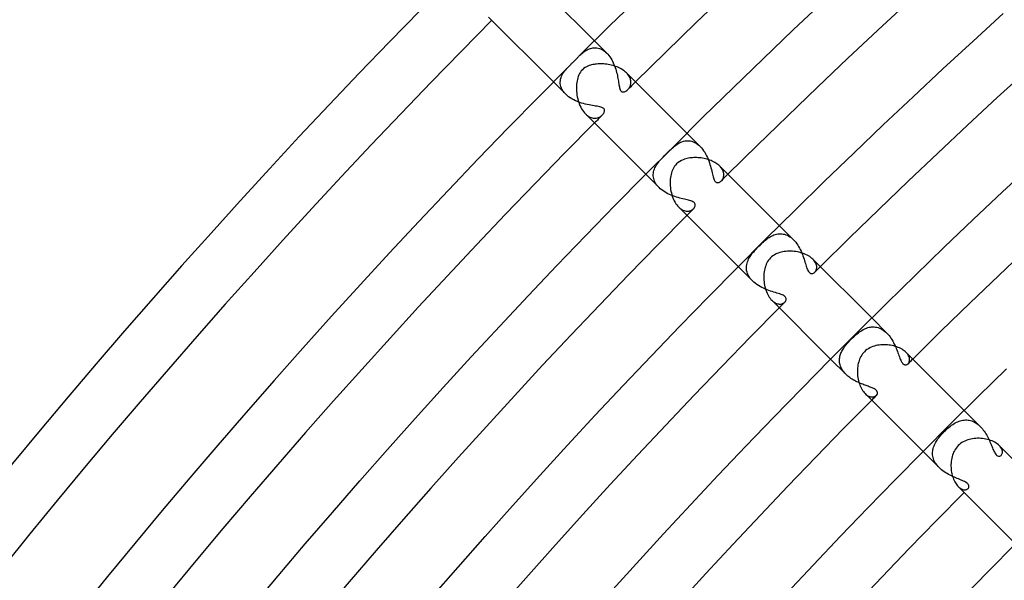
# Model space of a CAD drawing. Header units: millimetres. Extents: x -535 to 535, y -535 to 535.
# Tile 33 of 106: x -378 to -310, y 304 to 342. Entities that reach past the tile are written whole.
import ezdxf

# ---------------------------------------------------------------- set-up
doc = ezdxf.new("R2010")
doc.units = ezdxf.units.MM
doc.layers.add('HIDDEN', color=7, linetype='Continuous')
doc.layers.add('THICK', color=7, linetype='Continuous')

msp = doc.modelspace()

# ---------------------------------------------------------------- linework, layer by layer
at = {"layer": 'HIDDEN'}
for p, q in [((-337.146, 339.975), (-337.994, 340.823)), ((-339.063, 339.759), (-338.996, 339.825)), ((-338.996, 339.825), (-338.931, 339.887)), ((-338.931, 339.887), (-338.866, 339.945)), ((-338.866, 339.945), (-338.799, 340.002)), ((-338.799, 340.002), (-338.73, 340.057)), ((-338.73, 340.057), (-338.658, 340.109)), ((-338.658, 340.109), (-338.584, 340.157)), ((-338.584, 340.157), (-338.508, 340.202)), ((-338.508, 340.202), (-338.429, 340.242)), ((-338.429, 340.242), (-338.348, 340.276)), ((-338.348, 340.276), (-338.266, 340.305)), ((-338.266, 340.305), (-338.182, 340.326)), ((-338.182, 340.326), (-338.097, 340.341)), ((-338.097, 340.341), (-338.011, 340.349)), ((-338.011, 340.349), (-337.924, 340.35)), ((-337.924, 340.35), (-337.836, 340.342)), ((-337.836, 340.342), (-337.748, 340.326)), ((-337.748, 340.326), (-337.659, 340.302)), ((-337.659, 340.302), (-337.571, 340.269)), ((-337.571, 340.269), (-337.483, 340.227)), ((-337.483, 340.227), (-337.395, 340.177)), ((-337.395, 340.177), (-337.31, 340.117)), ((-337.31, 340.117), (-337.227, 340.05)), ((-337.227, 340.05), (-337.146, 339.975)), ((-337.146, 339.975), (-337.071, 339.895)), ((-337.071, 339.895), (-336.999, 339.808)), ((-336.999, 339.808), (-336.931, 339.716)), ((-339.832, 338.989), (-339.759, 339.063)), ((-336.931, 339.716), (-336.867, 339.62)), ((-336.867, 339.62), (-336.807, 339.52)), ((-336.807, 339.52), (-336.751, 339.416)), ((-336.751, 339.416), (-336.699, 339.31)), ((-336.699, 339.31), (-336.651, 339.201)), ((-336.651, 339.201), (-336.607, 339.092)), ((-336.607, 339.092), (-336.567, 338.981)), ((-340.297, 338.29), (-340.26, 338.387)), ((-340.26, 338.387), (-340.215, 338.483)), ((-340.215, 338.483), (-340.163, 338.575)), ((-340.163, 338.575), (-340.105, 338.664)), ((-340.105, 338.664), (-340.042, 338.749)), ((-340.042, 338.749), (-339.975, 338.832)), ((-339.975, 338.832), (-339.904, 338.912)), ((-339.904, 338.912), (-339.832, 338.989)), ((-336.567, 338.981), (-336.531, 338.87)), ((-336.531, 338.87), (-336.498, 338.759)), ((-336.498, 338.759), (-336.469, 338.648)), ((-336.469, 338.648), (-336.442, 338.54)), ((-336.442, 338.54), (-336.419, 338.434)), ((-336.419, 338.434), (-336.398, 338.33)), ((-335.723, 338.547), (-335.785, 338.614)), ((-335.669, 338.48), (-335.723, 338.547)), ((-335.621, 338.411), (-335.669, 338.48)), ((-335.581, 338.342), (-335.621, 338.411)), ((-339.975, 337.146), (-340.823, 337.994)), ((-340.35, 337.986), (-340.343, 338.089)), ((-340.347, 337.881), (-340.35, 337.986)), ((-340.332, 337.774), (-340.347, 337.881)), ((-340.343, 338.089), (-340.325, 338.191)), ((-340.305, 337.667), (-340.332, 337.774)), ((-340.325, 338.191), (-340.297, 338.29)), ((-336.398, 338.33), (-336.38, 338.23)), ((-336.38, 338.23), (-336.363, 338.134)), ((-336.363, 338.134), (-336.348, 338.042)), ((-336.348, 338.042), (-336.334, 337.954)), ((-336.334, 337.954), (-336.321, 337.871)), ((-336.321, 337.871), (-336.309, 337.792)), ((-336.309, 337.792), (-336.295, 337.716)), ((-336.295, 337.716), (-336.281, 337.643)), ((-335.547, 338.272), (-335.581, 338.342)), ((-335.522, 338.202), (-335.547, 338.272)), ((-335.542, 337.695), (-335.521, 337.751)), ((-335.503, 338.133), (-335.522, 338.202)), ((-335.521, 337.751), (-335.504, 337.809)), ((-335.504, 337.809), (-335.492, 337.87)), ((-335.491, 338.066), (-335.503, 338.133)), ((-335.492, 337.87), (-335.486, 337.934)), ((-335.485, 337.999), (-335.491, 338.066)), ((-335.486, 337.934), (-335.485, 337.999)), ((-340.264, 337.56), (-340.305, 337.667)), ((-340.211, 337.453), (-340.264, 337.56)), ((-340.145, 337.348), (-340.211, 337.453)), ((-340.066, 337.246), (-340.145, 337.348)), ((-339.975, 337.147), (-340.066, 337.246)), ((-339.879, 337.057), (-339.975, 337.147)), ((-339.774, 336.973), (-339.879, 337.057)), ((-336.281, 337.643), (-336.265, 337.574)), ((-336.265, 337.574), (-336.246, 337.511)), ((-336.246, 337.511), (-336.224, 337.454)), ((-336.224, 337.454), (-336.2, 337.406)), ((-336.2, 337.406), (-336.171, 337.367)), ((-336.171, 337.367), (-336.138, 337.336)), ((-336.138, 337.336), (-336.099, 337.314)), ((-336.099, 337.314), (-336.049, 337.301)), ((-336.049, 337.301), (-335.987, 337.302)), ((-335.987, 337.302), (-335.916, 337.32)), ((-335.916, 337.32), (-335.842, 337.354)), ((-335.842, 337.354), (-335.77, 337.402)), ((-335.77, 337.402), (-335.701, 337.463)), ((-335.701, 337.463), (-335.664, 337.502)), ((-335.664, 337.502), (-335.629, 337.545)), ((-335.629, 337.545), (-335.597, 337.592)), ((-335.597, 337.592), (-335.568, 337.642)), ((-335.568, 337.642), (-335.542, 337.695)), ((-339.662, 336.894), (-339.774, 336.973)), ((-339.543, 336.82), (-339.662, 336.894)), ((-339.418, 336.752), (-339.543, 336.82)), ((-339.29, 336.69), (-339.418, 336.752)), ((-339.159, 336.634), (-339.29, 336.69)), ((-339.026, 336.583), (-339.159, 336.634)), ((-338.891, 336.538), (-339.026, 336.583)), ((-338.756, 336.497), (-338.891, 336.538)), ((-338.624, 336.462), (-338.756, 336.497)), ((-338.494, 336.432), (-338.624, 336.462)), ((-338.368, 336.406), (-338.494, 336.432)), ((-338.246, 336.382), (-338.368, 336.406)), ((-338.129, 336.362), (-338.246, 336.382)), ((-338.018, 336.344), (-338.129, 336.362)), ((-337.913, 336.328), (-338.018, 336.344)), ((-338.614, 335.785), (-338.538, 335.716)), ((-338.538, 335.716), (-338.461, 335.655)), ((-337.814, 336.312), (-337.913, 336.328)), ((-337.72, 336.296), (-337.814, 336.312)), ((-337.634, 336.279), (-337.72, 336.296)), ((-337.556, 336.26), (-337.634, 336.279)), ((-337.489, 336.239), (-337.556, 336.26)), ((-337.507, 335.66), (-337.463, 335.701)), ((-337.435, 336.216), (-337.489, 336.239)), ((-337.463, 335.701), (-337.423, 335.744)), ((-337.393, 336.191), (-337.435, 336.216)), ((-337.423, 335.744), (-337.388, 335.789)), ((-337.36, 336.165), (-337.393, 336.191)), ((-337.388, 335.789), (-337.359, 335.835)), ((-337.334, 336.135), (-337.36, 336.165)), ((-337.359, 335.835), (-337.334, 335.881)), ((-337.315, 336.101), (-337.334, 336.135)), ((-337.334, 335.881), (-337.316, 335.929)), ((-337.316, 335.929), (-337.304, 335.975)), ((-337.304, 336.063), (-337.315, 336.101)), ((-337.3, 336.021), (-337.304, 336.063)), ((-337.304, 335.975), (-337.3, 336.021)), ((-338.461, 335.655), (-338.384, 335.604)), ((-338.384, 335.604), (-338.306, 335.563)), ((-338.306, 335.563), (-338.228, 335.53)), ((-338.228, 335.53), (-338.151, 335.507)), ((-338.151, 335.507), (-338.075, 335.492)), ((-338.075, 335.492), (-338, 335.485)), ((-338, 335.485), (-337.928, 335.486)), ((-337.928, 335.486), (-337.858, 335.494)), ((-337.858, 335.494), (-337.79, 335.509)), ((-337.79, 335.509), (-337.726, 335.53)), ((-337.726, 335.53), (-337.665, 335.556)), ((-337.665, 335.556), (-337.608, 335.587)), ((-337.608, 335.587), (-337.555, 335.622)), ((-337.555, 335.622), (-337.507, 335.66)), ((-330.719, 333.547), (-331.63, 334.459)), ((-332.479, 333.573), (-332.4, 333.634)), ((-332.4, 333.634), (-332.318, 333.691)), ((-332.318, 333.691), (-332.234, 333.744)), ((-332.234, 333.744), (-332.148, 333.792)), ((-332.148, 333.792), (-332.059, 333.835)), ((-332.059, 333.835), (-331.967, 333.872)), ((-331.967, 333.872), (-331.874, 333.902)), ((-331.874, 333.902), (-331.78, 333.924)), ((-331.78, 333.924), (-331.684, 333.937)), ((-331.684, 333.937), (-331.587, 333.942)), ((-331.587, 333.942), (-331.489, 333.938)), ((-331.489, 333.938), (-331.39, 333.925)), ((-331.39, 333.925), (-331.291, 333.901)), ((-331.291, 333.901), (-331.192, 333.868)), ((-331.192, 333.868), (-331.094, 333.824)), ((-331.094, 333.824), (-330.996, 333.769)), ((-330.996, 333.769), (-330.901, 333.704)), ((-330.901, 333.704), (-330.808, 333.63)), ((-330.808, 333.63), (-330.719, 333.547)), ((-333.199, 332.893), (-333.123, 332.969)), ((-333.123, 332.969), (-333.046, 333.046)), ((-333.046, 333.046), (-332.962, 333.13)), ((-332.962, 333.13), (-332.879, 333.212)), ((-332.879, 333.212), (-332.798, 333.291)), ((-332.798, 333.291), (-332.717, 333.367)), ((-332.717, 333.367), (-332.637, 333.44)), ((-332.637, 333.44), (-332.558, 333.509)), ((-332.558, 333.509), (-332.479, 333.573)), ((-330.719, 333.547), (-330.634, 333.456)), ((-330.634, 333.456), (-330.553, 333.357)), ((-330.553, 333.357), (-330.476, 333.253)), ((-330.476, 333.253), (-330.405, 333.143)), ((-330.405, 333.143), (-330.339, 333.029)), ((-330.339, 333.029), (-330.278, 332.911)), ((-333.75, 332.224), (-333.702, 332.302)), ((-333.702, 332.302), (-333.65, 332.378)), ((-333.65, 332.378), (-333.595, 332.451)), ((-333.595, 332.451), (-333.537, 332.523)), ((-333.537, 332.523), (-333.476, 332.595)), ((-333.476, 332.595), (-333.411, 332.668)), ((-333.411, 332.668), (-333.343, 332.742)), ((-333.343, 332.742), (-333.272, 332.817)), ((-333.272, 332.817), (-333.199, 332.893)), ((-330.278, 332.911), (-330.221, 332.791)), ((-330.221, 332.791), (-330.17, 332.669)), ((-330.17, 332.669), (-330.123, 332.547)), ((-330.123, 332.547), (-330.08, 332.424)), ((-330.08, 332.424), (-330.041, 332.302)), ((-330.041, 332.302), (-330.005, 332.181)), ((-333.547, 330.719), (-334.458, 331.63)), ((-333.941, 331.624), (-333.934, 331.715)), ((-333.941, 331.533), (-333.941, 331.624)), ((-333.934, 331.715), (-333.919, 331.804)), ((-333.919, 331.804), (-333.896, 331.893)), ((-333.896, 331.893), (-333.868, 331.979)), ((-333.868, 331.979), (-333.834, 332.063)), ((-333.834, 332.063), (-333.794, 332.145)), ((-333.794, 332.145), (-333.75, 332.224)), ((-330.005, 332.181), (-329.973, 332.063)), ((-329.973, 332.063), (-329.944, 331.948)), ((-329.944, 331.948), (-329.918, 331.838)), ((-329.918, 331.838), (-329.893, 331.733)), ((-329.893, 331.733), (-329.87, 331.634)), ((-329.87, 331.634), (-329.847, 331.541)), ((-329.312, 332.137), (-329.365, 332.194)), ((-329.264, 332.079), (-329.312, 332.137)), ((-329.222, 332.021), (-329.264, 332.079)), ((-329.186, 331.962), (-329.222, 332.021)), ((-329.156, 331.904), (-329.186, 331.962)), ((-329.131, 331.845), (-329.156, 331.904)), ((-329.112, 331.787), (-329.131, 331.845)), ((-329.098, 331.729), (-329.112, 331.787)), ((-329.089, 331.673), (-329.098, 331.729)), ((-329.085, 331.618), (-329.089, 331.673)), ((-329.086, 331.564), (-329.085, 331.618)), ((-333.933, 331.441), (-333.941, 331.533)), ((-333.916, 331.347), (-333.933, 331.441)), ((-333.89, 331.254), (-333.916, 331.347)), ((-333.855, 331.161), (-333.89, 331.254)), ((-333.811, 331.07), (-333.855, 331.161)), ((-333.758, 330.979), (-333.811, 331.07)), ((-333.696, 330.889), (-333.758, 330.979)), ((-329.847, 331.541), (-329.824, 331.454)), ((-329.824, 331.454), (-329.801, 331.377)), ((-329.801, 331.377), (-329.778, 331.31)), ((-329.778, 331.31), (-329.754, 331.253)), ((-329.754, 331.253), (-329.729, 331.204)), ((-329.729, 331.204), (-329.704, 331.163)), ((-329.704, 331.163), (-329.677, 331.129)), ((-329.677, 331.129), (-329.648, 331.102)), ((-329.648, 331.102), (-329.618, 331.081)), ((-329.618, 331.081), (-329.586, 331.066)), ((-329.586, 331.066), (-329.553, 331.058)), ((-329.553, 331.058), (-329.519, 331.054)), ((-329.519, 331.054), (-329.484, 331.056)), ((-329.484, 331.056), (-329.449, 331.062)), ((-329.449, 331.062), (-329.415, 331.073)), ((-329.415, 331.073), (-329.382, 331.088)), ((-329.382, 331.088), (-329.349, 331.105)), ((-329.349, 331.105), (-329.317, 331.126)), ((-329.317, 331.126), (-329.287, 331.151)), ((-329.287, 331.151), (-329.257, 331.178)), ((-329.257, 331.178), (-329.227, 331.21)), ((-329.227, 331.21), (-329.2, 331.245)), ((-329.2, 331.245), (-329.174, 331.283)), ((-329.174, 331.283), (-329.151, 331.324)), ((-329.151, 331.324), (-329.131, 331.367)), ((-329.131, 331.367), (-329.114, 331.413)), ((-329.114, 331.413), (-329.1, 331.462)), ((-329.1, 331.462), (-329.091, 331.512)), ((-329.091, 331.512), (-329.086, 331.564)), ((-333.625, 330.802), (-333.696, 330.889)), ((-333.547, 330.718), (-333.625, 330.802)), ((-333.459, 330.636), (-333.547, 330.718)), ((-333.365, 330.558), (-333.459, 330.636)), ((-333.264, 330.484), (-333.365, 330.558)), ((-333.158, 330.415), (-333.264, 330.484)), ((-333.048, 330.35), (-333.158, 330.415)), ((-332.936, 330.29), (-333.048, 330.35)), ((-332.82, 330.234), (-332.936, 330.29)), ((-332.703, 330.183), (-332.82, 330.234)), ((-332.586, 330.137), (-332.703, 330.183)), ((-332.468, 330.095), (-332.586, 330.137)), ((-332.352, 330.056), (-332.468, 330.095)), ((-332.237, 330.021), (-332.352, 330.056)), ((-332.124, 329.99), (-332.237, 330.021)), ((-332.014, 329.961), (-332.124, 329.99)), ((-331.907, 329.934), (-332.014, 329.961)), ((-331.804, 329.91), (-331.907, 329.934)), ((-331.705, 329.886), (-331.804, 329.91)), ((-331.611, 329.864), (-331.705, 329.886)), ((-331.523, 329.842), (-331.611, 329.864)), ((-331.441, 329.82), (-331.523, 329.842)), ((-331.364, 329.797), (-331.441, 329.82)), ((-331.29, 329.77), (-331.364, 329.797)), ((-331.221, 329.739), (-331.29, 329.77)), ((-331.16, 329.702), (-331.221, 329.739)), ((-331.112, 329.66), (-331.16, 329.702)), ((-331.079, 329.614), (-331.112, 329.66)), ((-331.06, 329.565), (-331.079, 329.614)), ((-331.054, 329.513), (-331.06, 329.565)), ((-332.193, 329.365), (-332.122, 329.299)), ((-332.122, 329.299), (-332.049, 329.242)), ((-332.049, 329.242), (-331.976, 329.194)), ((-331.976, 329.194), (-331.902, 329.155)), ((-331.902, 329.155), (-331.828, 329.125)), ((-331.828, 329.125), (-331.756, 329.103)), ((-331.756, 329.103), (-331.685, 329.09)), ((-331.685, 329.09), (-331.616, 329.085)), ((-331.616, 329.085), (-331.549, 329.087)), ((-331.549, 329.087), (-331.484, 329.096)), ((-331.484, 329.096), (-331.423, 329.111)), ((-331.423, 329.111), (-331.365, 329.132)), ((-331.365, 329.132), (-331.312, 329.157)), ((-331.312, 329.157), (-331.263, 329.187)), ((-331.263, 329.187), (-331.218, 329.221)), ((-331.218, 329.221), (-331.178, 329.257)), ((-331.178, 329.257), (-331.137, 329.304)), ((-331.137, 329.304), (-331.103, 329.353)), ((-331.103, 329.353), (-331.077, 329.406)), ((-331.077, 329.406), (-331.06, 329.459)), ((-331.06, 329.459), (-331.054, 329.513)), ((-325.368, 327.519), (-325.277, 327.529)), ((-325.277, 327.529), (-325.186, 327.532)), ((-324.289, 327.118), (-325.266, 328.095)), ((-325.186, 327.532), (-325.094, 327.528)), ((-325.094, 327.528), (-325.002, 327.515)), ((-326.515, 326.827), (-326.436, 326.9)), ((-326.436, 326.9), (-326.358, 326.971)), ((-326.358, 326.971), (-326.28, 327.039)), ((-326.28, 327.039), (-326.202, 327.103)), ((-326.202, 327.103), (-326.125, 327.164)), ((-326.125, 327.164), (-326.047, 327.221)), ((-326.047, 327.221), (-325.968, 327.275)), ((-325.968, 327.275), (-325.887, 327.325)), ((-325.887, 327.325), (-325.804, 327.371)), ((-325.804, 327.371), (-325.72, 327.412)), ((-325.72, 327.412), (-325.633, 327.448)), ((-325.633, 327.448), (-325.546, 327.478)), ((-325.546, 327.478), (-325.457, 327.502)), ((-325.457, 327.502), (-325.368, 327.519)), ((-325.002, 327.515), (-324.909, 327.495)), ((-324.909, 327.495), (-324.817, 327.466)), ((-324.817, 327.466), (-324.725, 327.428)), ((-324.725, 327.428), (-324.634, 327.382)), ((-324.634, 327.382), (-324.544, 327.328)), ((-324.544, 327.328), (-324.456, 327.265)), ((-324.456, 327.265), (-324.371, 327.195)), ((-324.371, 327.195), (-324.289, 327.118)), ((-324.289, 327.118), (-324.211, 327.034)), ((-324.211, 327.034), (-324.135, 326.945)), ((-324.135, 326.945), (-324.064, 326.85)), ((-324.064, 326.85), (-323.997, 326.752)), ((-327.147, 326.147), (-327.078, 326.234)), ((-327.078, 326.234), (-327.004, 326.321)), ((-327.004, 326.321), (-326.926, 326.408)), ((-326.926, 326.408), (-326.844, 326.496)), ((-326.844, 326.496), (-326.76, 326.585)), ((-326.76, 326.585), (-326.673, 326.673)), ((-326.673, 326.673), (-326.594, 326.751)), ((-326.594, 326.751), (-326.515, 326.827)), ((-323.997, 326.752), (-323.934, 326.651)), ((-323.934, 326.651), (-323.875, 326.546)), ((-323.875, 326.546), (-323.819, 326.439)), ((-323.819, 326.439), (-323.768, 326.331)), ((-323.768, 326.331), (-323.72, 326.222)), ((-323.72, 326.222), (-323.676, 326.113)), ((-327.512, 325.409), (-327.489, 325.509)), ((-327.489, 325.509), (-327.458, 325.606)), ((-327.458, 325.606), (-327.42, 325.701)), ((-327.42, 325.701), (-327.376, 325.795)), ((-327.376, 325.795), (-327.326, 325.886)), ((-327.326, 325.886), (-327.271, 325.974)), ((-327.271, 325.974), (-327.211, 326.061)), ((-327.211, 326.061), (-327.147, 326.147)), ((-323.676, 326.113), (-323.635, 326.004)), ((-323.635, 326.004), (-323.597, 325.896)), ((-323.597, 325.896), (-323.561, 325.79)), ((-323.561, 325.79), (-323.529, 325.686)), ((-323.529, 325.686), (-323.498, 325.586)), ((-323.498, 325.586), (-323.469, 325.489)), ((-322.884, 325.707), (-322.947, 325.775)), ((-322.83, 325.638), (-322.884, 325.707)), ((-322.784, 325.567), (-322.83, 325.638)), ((-322.748, 325.497), (-322.784, 325.567)), ((-322.72, 325.429), (-322.748, 325.497)), ((-327.118, 324.289), (-328.094, 325.266)), ((-327.532, 325.204), (-327.527, 325.307)), ((-327.528, 325.1), (-327.532, 325.204)), ((-327.514, 324.996), (-327.528, 325.1)), ((-327.527, 325.307), (-327.512, 325.409)), ((-327.489, 324.891), (-327.514, 324.996)), ((-327.454, 324.786), (-327.489, 324.891)), ((-323.469, 325.489), (-323.441, 325.396)), ((-323.441, 325.396), (-323.414, 325.308)), ((-323.414, 325.308), (-323.387, 325.226)), ((-323.387, 325.226), (-323.36, 325.149)), ((-323.36, 325.149), (-323.331, 325.075)), ((-323.331, 325.075), (-323.298, 325.002)), ((-323.298, 325.002), (-323.261, 324.935)), ((-323.261, 324.935), (-323.217, 324.877)), ((-323.217, 324.877), (-323.17, 324.832)), ((-323.17, 324.832), (-323.12, 324.803)), ((-322.964, 324.796), (-322.914, 324.816)), ((-322.914, 324.816), (-322.867, 324.845)), ((-322.867, 324.845), (-322.824, 324.883)), ((-322.824, 324.883), (-322.791, 324.919)), ((-322.791, 324.919), (-322.762, 324.961)), ((-322.762, 324.961), (-322.736, 325.007)), ((-322.736, 325.007), (-322.715, 325.057)), ((-322.701, 325.361), (-322.72, 325.429)), ((-322.715, 325.057), (-322.7, 325.111)), ((-322.69, 325.295), (-322.701, 325.361)), ((-322.7, 325.111), (-322.69, 325.169)), ((-322.686, 325.231), (-322.69, 325.295)), ((-322.69, 325.169), (-322.686, 325.231)), ((-327.408, 324.682), (-327.454, 324.786)), ((-327.351, 324.58), (-327.408, 324.682)), ((-327.283, 324.48), (-327.351, 324.58)), ((-327.205, 324.383), (-327.283, 324.48)), ((-327.118, 324.289), (-327.205, 324.383)), ((-327.024, 324.201), (-327.118, 324.289)), ((-326.922, 324.118), (-327.024, 324.201)), ((-323.12, 324.803), (-323.069, 324.788)), ((-323.069, 324.788), (-323.016, 324.786)), ((-323.016, 324.786), (-322.964, 324.796)), ((-326.815, 324.039), (-326.922, 324.118)), ((-326.702, 323.965), (-326.815, 324.039)), ((-326.586, 323.896), (-326.702, 323.965)), ((-326.466, 323.833), (-326.586, 323.896)), ((-326.345, 323.774), (-326.466, 323.833)), ((-326.223, 323.72), (-326.345, 323.774)), ((-326.1, 323.671), (-326.223, 323.72)), ((-325.98, 323.626), (-326.1, 323.671)), ((-325.861, 323.585), (-325.98, 323.626)), ((-325.746, 323.547), (-325.861, 323.585)), ((-325.634, 323.512), (-325.746, 323.547)), ((-325.527, 323.48), (-325.634, 323.512)), ((-325.425, 323.449), (-325.527, 323.48)), ((-325.775, 322.947), (-325.712, 322.888)), ((-325.712, 322.888), (-325.647, 322.836)), ((-325.647, 322.836), (-325.582, 322.793)), ((-325.582, 322.793), (-325.517, 322.757)), ((-325.326, 323.419), (-325.425, 323.449)), ((-325.232, 323.389), (-325.326, 323.419)), ((-325.144, 323.358), (-325.232, 323.389)), ((-325.063, 323.326), (-325.144, 323.358)), ((-324.99, 323.292), (-325.063, 323.326)), ((-324.928, 323.256), (-324.99, 323.292)), ((-324.956, 322.764), (-324.917, 322.793)), ((-324.876, 323.216), (-324.928, 323.256)), ((-324.917, 322.793), (-324.882, 322.824)), ((-324.882, 322.824), (-324.842, 322.872)), ((-324.836, 323.174), (-324.876, 323.216)), ((-324.842, 322.872), (-324.811, 322.924)), ((-324.807, 323.129), (-324.836, 323.174)), ((-324.811, 322.924), (-324.792, 322.977)), ((-324.79, 323.081), (-324.807, 323.129)), ((-324.792, 322.977), (-324.785, 323.03)), ((-324.785, 323.03), (-324.79, 323.081)), ((-325.517, 322.757), (-325.453, 322.729)), ((-325.453, 322.729), (-325.389, 322.708)), ((-325.389, 322.708), (-325.327, 322.695)), ((-325.327, 322.695), (-325.266, 322.688)), ((-325.266, 322.688), (-325.208, 322.687)), ((-325.208, 322.687), (-325.152, 322.692)), ((-325.152, 322.692), (-325.098, 322.703)), ((-325.098, 322.703), (-325.047, 322.719)), ((-325.047, 322.719), (-325, 322.74)), ((-325, 322.74), (-324.956, 322.764)), ((-317.858, 320.687), (-318.902, 321.73)), ((-319.819, 320.711), (-319.739, 320.771)), ((-319.739, 320.771), (-319.659, 320.827)), ((-319.659, 320.827), (-319.578, 320.878)), ((-319.578, 320.878), (-319.497, 320.926)), ((-319.497, 320.926), (-319.415, 320.969)), ((-319.415, 320.969), (-319.332, 321.007)), ((-319.332, 321.007), (-319.249, 321.04)), ((-319.249, 321.04), (-319.164, 321.068)), ((-319.164, 321.068), (-319.078, 321.09)), ((-319.078, 321.09), (-318.992, 321.107)), ((-318.992, 321.107), (-318.904, 321.117)), ((-318.904, 321.117), (-318.816, 321.121)), ((-318.816, 321.121), (-318.727, 321.118)), ((-318.727, 321.118), (-318.638, 321.109)), ((-318.638, 321.109), (-318.549, 321.092)), ((-318.549, 321.092), (-318.459, 321.068)), ((-318.459, 321.068), (-318.37, 321.036)), ((-318.37, 321.036), (-318.281, 320.996)), ((-318.281, 320.996), (-318.192, 320.948)), ((-318.192, 320.948), (-318.106, 320.894)), ((-318.106, 320.894), (-318.021, 320.832)), ((-318.021, 320.832), (-317.939, 320.763)), ((-317.939, 320.763), (-317.859, 320.687)), ((-320.586, 319.973), (-320.499, 320.072)), ((-320.499, 320.072), (-320.4, 320.179)), ((-320.4, 320.179), (-320.291, 320.291)), ((-320.291, 320.291), (-320.214, 320.366)), ((-320.214, 320.366), (-320.136, 320.44)), ((-320.136, 320.44), (-320.058, 320.512)), ((-320.058, 320.512), (-319.978, 320.582)), ((-319.978, 320.582), (-319.899, 320.648)), ((-319.899, 320.648), (-319.819, 320.711)), ((-317.859, 320.687), (-317.782, 320.607)), ((-317.782, 320.607), (-317.71, 320.521)), ((-317.71, 320.521), (-317.64, 320.432)), ((-317.64, 320.432), (-317.574, 320.338)), ((-317.574, 320.338), (-317.511, 320.241)), ((-317.511, 320.241), (-317.452, 320.141)), ((-317.452, 320.141), (-317.397, 320.04)), ((-320.986, 319.379), (-320.951, 319.45)), ((-320.951, 319.45), (-320.912, 319.521)), ((-320.912, 319.521), (-320.87, 319.592)), ((-320.87, 319.592), (-320.824, 319.662)), ((-320.824, 319.662), (-320.776, 319.733)), ((-320.776, 319.733), (-320.724, 319.803)), ((-320.724, 319.803), (-320.661, 319.882)), ((-320.661, 319.882), (-320.586, 319.973)), ((-317.397, 320.04), (-317.345, 319.938)), ((-317.345, 319.938), (-317.296, 319.834)), ((-317.296, 319.834), (-317.25, 319.731)), ((-317.25, 319.731), (-317.207, 319.628)), ((-317.207, 319.628), (-317.166, 319.526)), ((-317.166, 319.526), (-317.128, 319.426)), ((-317.128, 319.426), (-317.092, 319.328)), ((-320.687, 317.858), (-321.73, 318.902)), ((-321.121, 318.794), (-321.12, 318.869)), ((-321.118, 318.719), (-321.121, 318.794)), ((-321.12, 318.869), (-321.113, 318.943)), ((-321.11, 318.643), (-321.118, 318.719)), ((-321.113, 318.943), (-321.103, 319.017)), ((-321.103, 319.017), (-321.087, 319.09)), ((-321.087, 319.09), (-321.068, 319.163)), ((-321.068, 319.163), (-321.044, 319.236)), ((-321.044, 319.236), (-321.017, 319.308)), ((-321.017, 319.308), (-320.986, 319.379)), ((-317.092, 319.328), (-317.058, 319.233)), ((-317.058, 319.233), (-317.026, 319.142)), ((-317.026, 319.142), (-316.994, 319.055)), ((-316.994, 319.055), (-316.963, 318.973)), ((-316.963, 318.973), (-316.932, 318.896)), ((-316.932, 318.896), (-316.902, 318.826)), ((-316.902, 318.826), (-316.872, 318.763)), ((-316.872, 318.763), (-316.842, 318.708)), ((-316.473, 319.297), (-316.53, 319.359)), ((-316.424, 319.235), (-316.473, 319.297)), ((-316.383, 319.172), (-316.424, 319.235)), ((-316.35, 319.111), (-316.383, 319.172)), ((-316.325, 319.05), (-316.35, 319.111)), ((-316.327, 318.684), (-316.311, 318.727)), ((-316.306, 318.991), (-316.325, 319.05)), ((-316.311, 318.727), (-316.299, 318.774)), ((-316.295, 318.933), (-316.306, 318.991)), ((-316.299, 318.774), (-316.292, 318.824)), ((-316.29, 318.877), (-316.295, 318.933)), ((-316.292, 318.824), (-316.29, 318.877)), ((-321.096, 318.568), (-321.11, 318.643)), ((-321.078, 318.494), (-321.096, 318.568)), ((-321.054, 318.419), (-321.078, 318.494)), ((-321.025, 318.345), (-321.054, 318.419)), ((-320.991, 318.271), (-321.025, 318.345)), ((-320.952, 318.198), (-320.991, 318.271)), ((-320.908, 318.127), (-320.952, 318.198)), ((-320.859, 318.057), (-320.908, 318.127)), ((-320.806, 317.989), (-320.859, 318.057)), ((-316.842, 318.708), (-316.812, 318.659)), ((-316.812, 318.659), (-316.781, 318.617)), ((-316.781, 318.617), (-316.749, 318.582)), ((-316.749, 318.582), (-316.717, 318.553)), ((-316.717, 318.553), (-316.684, 318.531)), ((-316.684, 318.531), (-316.65, 318.515)), ((-316.65, 318.515), (-316.617, 318.505)), ((-316.617, 318.505), (-316.583, 318.5)), ((-316.583, 318.5), (-316.549, 318.502)), ((-316.549, 318.502), (-316.517, 318.508)), ((-316.517, 318.508), (-316.485, 318.52)), ((-316.485, 318.52), (-316.455, 318.535)), ((-316.455, 318.535), (-316.426, 318.555)), ((-316.426, 318.555), (-316.4, 318.579)), ((-316.4, 318.579), (-316.372, 318.609)), ((-316.372, 318.609), (-316.348, 318.645)), ((-316.348, 318.645), (-316.327, 318.684)), ((-320.748, 317.923), (-320.806, 317.989)), ((-320.686, 317.858), (-320.748, 317.923)), ((-320.62, 317.795), (-320.686, 317.858)), ((-320.551, 317.734), (-320.62, 317.795)), ((-320.479, 317.676), (-320.551, 317.734)), ((-320.405, 317.621), (-320.479, 317.676)), ((-320.328, 317.568), (-320.405, 317.621)), ((-320.25, 317.517), (-320.328, 317.568)), ((-320.17, 317.469), (-320.25, 317.517)), ((-320.089, 317.423), (-320.17, 317.469)), ((-320.007, 317.379), (-320.089, 317.423)), ((-319.924, 317.338), (-320.007, 317.379)), ((-319.842, 317.299), (-319.924, 317.338)), ((-319.759, 317.262), (-319.842, 317.299)), ((-319.677, 317.227), (-319.759, 317.262)), ((-319.595, 317.194), (-319.677, 317.227)), ((-319.514, 317.162), (-319.595, 317.194)), ((-319.434, 317.132), (-319.514, 317.162)), ((-319.356, 317.103), (-319.434, 317.132)), ((-319.28, 317.075), (-319.356, 317.103)), ((-319.206, 317.048), (-319.28, 317.075)), ((-319.134, 317.023), (-319.206, 317.048)), ((-319.065, 316.997), (-319.134, 317.023)), ((-318.998, 316.973), (-319.065, 316.997)), ((-318.935, 316.948), (-318.998, 316.973)), ((-318.876, 316.924), (-318.935, 316.948)), ((-318.815, 316.897), (-318.876, 316.924)), ((-318.754, 316.868), (-318.815, 316.897)), ((-318.694, 316.835), (-318.754, 316.868)), ((-318.639, 316.798), (-318.694, 316.835)), ((-318.59, 316.757), (-318.639, 316.798)), ((-318.547, 316.709), (-318.59, 316.757)), ((-318.516, 316.653), (-318.547, 316.709)), ((-319.359, 316.53), (-319.295, 316.471)), ((-319.295, 316.471), (-319.23, 316.421)), ((-319.23, 316.421), (-319.165, 316.379)), ((-319.165, 316.379), (-319.101, 316.345)), ((-319.101, 316.345), (-319.037, 316.32)), ((-319.037, 316.32), (-318.975, 316.303)), ((-318.975, 316.303), (-318.914, 316.293)), ((-318.914, 316.293), (-318.856, 316.29)), ((-318.856, 316.29), (-318.8, 316.294)), ((-318.8, 316.294), (-318.747, 316.305)), ((-318.747, 316.305), (-318.699, 316.321)), ((-318.699, 316.321), (-318.654, 316.343)), ((-318.654, 316.343), (-318.614, 316.369)), ((-318.614, 316.369), (-318.578, 316.4)), ((-318.578, 316.4), (-318.534, 316.457)), ((-318.534, 316.457), (-318.507, 316.521)), ((-318.501, 316.589), (-318.516, 316.653)), ((-318.507, 316.521), (-318.501, 316.589)), ((-311.426, 314.254), (-312.538, 315.366)), ((-312.886, 314.621), (-312.799, 314.65)), ((-312.799, 314.65), (-312.712, 314.674)), ((-312.712, 314.674), (-312.624, 314.691)), ((-312.624, 314.691), (-312.535, 314.703)), ((-312.535, 314.703), (-312.446, 314.708)), ((-312.446, 314.708), (-312.357, 314.707)), ((-312.357, 314.707), (-312.268, 314.699)), ((-312.268, 314.699), (-312.179, 314.685)), ((-312.179, 314.685), (-312.09, 314.663)), ((-312.09, 314.663), (-312.002, 314.635)), ((-313.903, 313.903), (-313.819, 313.985)), ((-313.819, 313.985), (-313.735, 314.064)), ((-313.735, 314.064), (-313.65, 314.139)), ((-313.65, 314.139), (-313.566, 314.21)), ((-313.566, 314.21), (-313.482, 314.277)), ((-313.482, 314.277), (-313.397, 314.34)), ((-313.397, 314.34), (-313.313, 314.399)), ((-313.313, 314.399), (-313.228, 314.453)), ((-313.228, 314.453), (-313.143, 314.503)), ((-313.143, 314.503), (-313.058, 314.547)), ((-313.058, 314.547), (-312.972, 314.587)), ((-312.972, 314.587), (-312.886, 314.621)), ((-312.002, 314.635), (-311.914, 314.6)), ((-311.914, 314.6), (-311.827, 314.557)), ((-311.827, 314.557), (-311.742, 314.508)), ((-311.742, 314.508), (-311.66, 314.453)), ((-311.66, 314.453), (-311.579, 314.392)), ((-311.579, 314.392), (-311.501, 314.326)), ((-311.501, 314.326), (-311.425, 314.254)), ((-311.425, 314.254), (-311.352, 314.177)), ((-311.352, 314.177), (-311.282, 314.096)), ((-311.282, 314.096), (-311.216, 314.013)), ((-311.216, 314.013), (-311.153, 313.926)), ((-314.443, 313.245), (-314.392, 313.323)), ((-314.392, 313.323), (-314.336, 313.403)), ((-314.336, 313.403), (-314.275, 313.484)), ((-314.275, 313.484), (-314.209, 313.567)), ((-314.209, 313.567), (-314.139, 313.65)), ((-314.139, 313.65), (-314.063, 313.735)), ((-314.063, 313.735), (-313.984, 313.82)), ((-313.984, 313.82), (-313.903, 313.903)), ((-311.153, 313.926), (-311.093, 313.837)), ((-311.093, 313.837), (-311.036, 313.746)), ((-311.036, 313.746), (-310.983, 313.655)), ((-310.983, 313.655), (-310.932, 313.563)), ((-310.932, 313.563), (-310.884, 313.47)), ((-310.884, 313.47), (-310.839, 313.378)), ((-310.839, 313.378), (-310.797, 313.286)), ((-310.797, 313.286), (-310.756, 313.196)), ((-314.699, 312.574), (-314.684, 312.663)), ((-314.684, 312.663), (-314.664, 312.75)), ((-314.664, 312.75), (-314.639, 312.835)), ((-314.639, 312.835), (-314.608, 312.92)), ((-314.608, 312.92), (-314.573, 313.003)), ((-314.573, 313.003), (-314.534, 313.085)), ((-314.534, 313.085), (-314.49, 313.165)), ((-314.49, 313.165), (-314.443, 313.245)), ((-310.756, 313.196), (-310.718, 313.107)), ((-310.718, 313.107), (-310.681, 313.02)), ((-310.681, 313.02), (-310.646, 312.936)), ((-310.646, 312.936), (-310.613, 312.854)), ((-310.613, 312.854), (-310.58, 312.776)), ((-310.58, 312.776), (-310.548, 312.701)), ((-310.548, 312.701), (-310.517, 312.63)), ((-310.517, 312.63), (-310.486, 312.563)), ((-310.055, 312.878), (-310.115, 312.943)), ((-310.005, 312.812), (-310.055, 312.878)), ((-309.964, 312.746), (-310.005, 312.812)), ((-309.934, 312.68), (-309.964, 312.746)), ((-309.912, 312.616), (-309.934, 312.68)), ((-309.9, 312.555), (-309.912, 312.616)), ((-314.254, 311.426), (-315.366, 312.538)), ((-314.708, 312.395), (-314.707, 312.485)), ((-314.703, 312.305), (-314.708, 312.395)), ((-314.707, 312.485), (-314.699, 312.574)), ((-314.691, 312.214), (-314.703, 312.305)), ((-314.672, 312.123), (-314.691, 312.214)), ((-314.645, 312.031), (-314.672, 312.123)), ((-314.611, 311.941), (-314.645, 312.031)), ((-314.569, 311.851), (-314.611, 311.941)), ((-310.486, 312.563), (-310.452, 312.496)), ((-310.452, 312.496), (-310.415, 312.43)), ((-310.415, 312.43), (-310.374, 312.368)), ((-310.374, 312.368), (-310.329, 312.311)), ((-310.329, 312.311), (-310.28, 312.265)), ((-310.28, 312.265), (-310.23, 312.231)), ((-310.23, 312.231), (-310.178, 312.21)), ((-310.178, 312.21), (-310.125, 312.204)), ((-310.125, 312.204), (-310.073, 312.212)), ((-310.073, 312.212), (-310.025, 312.234)), ((-310.025, 312.234), (-309.982, 312.267)), ((-309.982, 312.267), (-309.953, 312.302)), ((-309.953, 312.302), (-309.929, 312.343)), ((-309.929, 312.343), (-309.911, 312.39)), ((-309.911, 312.39), (-309.9, 312.441)), ((-309.896, 312.496), (-309.9, 312.555)), ((-309.9, 312.441), (-309.896, 312.496)), ((-314.52, 311.762), (-314.569, 311.851)), ((-314.464, 311.675), (-314.52, 311.762)), ((-314.4, 311.589), (-314.464, 311.675)), ((-314.33, 311.506), (-314.4, 311.589)), ((-314.254, 311.425), (-314.33, 311.506)), ((-314.173, 311.349), (-314.254, 311.425)), ((-314.087, 311.275), (-314.173, 311.349)), ((-313.996, 311.204), (-314.087, 311.275)), ((-313.902, 311.137), (-313.996, 311.204)), ((-313.806, 311.073), (-313.902, 311.137)), ((-313.707, 311.013), (-313.806, 311.073)), ((-313.607, 310.956), (-313.707, 311.013)), ((-313.506, 310.903), (-313.607, 310.956)), ((-313.405, 310.852), (-313.506, 310.903)), ((-313.303, 310.805), (-313.405, 310.852)), ((-313.204, 310.76), (-313.303, 310.805)), ((-313.106, 310.717), (-313.204, 310.76)), ((-313.01, 310.677), (-313.106, 310.717)), ((-312.918, 310.639), (-313.01, 310.677)), ((-312.829, 310.602), (-312.918, 310.639)), ((-312.743, 310.567), (-312.829, 310.602)), ((-312.944, 310.115), (-312.89, 310.065)), ((-312.89, 310.065), (-312.835, 310.021)), ((-312.835, 310.021), (-312.781, 309.985)), ((-312.781, 309.985), (-312.727, 309.955)), ((-312.662, 310.531), (-312.743, 310.567)), ((-312.727, 309.955), (-312.675, 309.932)), ((-312.675, 309.932), (-312.624, 309.914)), ((-312.585, 310.496), (-312.662, 310.531)), ((-312.624, 309.914), (-312.574, 309.903)), ((-312.513, 310.461), (-312.585, 310.496)), ((-312.574, 309.903), (-312.526, 309.897)), ((-312.526, 309.897), (-312.48, 309.896)), ((-312.447, 310.425), (-312.513, 310.461)), ((-312.48, 309.896), (-312.437, 309.9)), ((-312.388, 310.388), (-312.447, 310.425)), ((-312.437, 309.9), (-312.396, 309.909)), ((-312.396, 309.909), (-312.359, 309.922)), ((-312.337, 310.35), (-312.388, 310.388)), ((-312.359, 309.922), (-312.325, 309.939)), ((-312.294, 310.312), (-312.337, 310.35)), ((-312.325, 309.939), (-312.294, 309.959)), ((-312.259, 310.273), (-312.294, 310.312)), ((-312.294, 309.959), (-312.267, 309.982)), ((-312.267, 309.982), (-312.243, 310.012)), ((-312.233, 310.234), (-312.259, 310.273)), ((-312.243, 310.012), (-312.223, 310.044)), ((-312.215, 310.194), (-312.233, 310.234)), ((-312.223, 310.044), (-312.211, 310.079)), ((-312.206, 310.155), (-312.215, 310.194)), ((-312.211, 310.079), (-312.204, 310.116)), ((-312.204, 310.116), (-312.206, 310.155))]:
    msp.add_line(p, q, dxfattribs=at)
for radius, start, end in [(476, 134.75927, 134.84997), (476, 135.15003, 135.24073), (467, 134.75463, 134.83336), (467, 135.16665, 135.24537), (458, 134.74982, 134.81789), (458, 135.18212, 135.25018), (449, 134.74478, 134.80339), (449, 135.19661, 135.25522)]:
    msp.add_arc((0, 0), radius, start, end, dxfattribs=at)
at = {"layer": 'THICK'}
for p, q in [((-337.994, 340.823), (-342.456, 345.284)), ((-324.302, 341.569), (-322.212, 343.541)), ((-340.823, 337.994), (-345.284, 342.456)), ((-311.921, 340.807), (-309.836, 342.704)), ((-326.379, 339.584), (-324.302, 341.569)), ((-313.994, 338.898), (-311.921, 340.807)), ((-339.096, 339.726), (-339.063, 339.759)), ((-339.759, 339.063), (-339.712, 339.11)), ((-339.712, 339.11), (-339.669, 339.153)), ((-339.669, 339.153), (-339.628, 339.193)), ((-339.628, 339.193), (-339.589, 339.23)), ((-339.589, 339.23), (-339.553, 339.265)), ((-339.553, 339.265), (-339.52, 339.297)), ((-339.52, 339.297), (-339.49, 339.327)), ((-339.49, 339.327), (-339.462, 339.354)), ((-339.462, 339.354), (-339.435, 339.381)), ((-339.435, 339.381), (-339.408, 339.408)), ((-339.408, 339.408), (-339.371, 339.445)), ((-339.371, 339.445), (-339.335, 339.482)), ((-339.335, 339.482), (-339.299, 339.518)), ((-339.299, 339.518), (-339.264, 339.554)), ((-339.264, 339.554), (-339.23, 339.59)), ((-339.23, 339.59), (-339.195, 339.625)), ((-339.195, 339.625), (-339.162, 339.659)), ((-339.162, 339.659), (-339.129, 339.693)), ((-339.129, 339.693), (-339.096, 339.726)), ((-338.449, 339.079), (-338.546, 339.034)), ((-338.358, 339.114), (-338.449, 339.079)), ((-338.276, 339.141), (-338.358, 339.114)), ((-338.196, 339.163), (-338.276, 339.141)), ((-338.113, 339.182), (-338.196, 339.163)), ((-338.026, 339.199), (-338.113, 339.182)), ((-337.937, 339.212), (-338.026, 339.199)), ((-337.845, 339.223), (-337.937, 339.212)), ((-337.75, 339.23), (-337.845, 339.223)), ((-337.654, 339.235), (-337.75, 339.23)), ((-337.556, 339.236), (-337.654, 339.235)), ((-337.456, 339.234), (-337.556, 339.236)), ((-337.355, 339.229), (-337.456, 339.234)), ((-337.253, 339.22), (-337.355, 339.229)), ((-337.15, 339.208), (-337.253, 339.22)), ((-337.047, 339.193), (-337.15, 339.208)), ((-336.944, 339.174), (-337.047, 339.193)), ((-336.841, 339.151), (-336.944, 339.174)), ((-336.738, 339.125), (-336.841, 339.151)), ((-336.637, 339.096), (-336.738, 339.125)), ((-336.538, 339.062), (-336.637, 339.096)), ((-336.44, 339.026), (-336.538, 339.062)), ((-328.445, 337.587), (-326.379, 339.584)), ((-339.07, 338.471), (-339.11, 338.371)), ((-339.023, 338.567), (-339.07, 338.471)), ((-338.967, 338.659), (-339.023, 338.567)), ((-338.903, 338.747), (-338.967, 338.659)), ((-338.829, 338.829), (-338.903, 338.747)), ((-338.741, 338.908), (-338.829, 338.829)), ((-338.645, 338.977), (-338.741, 338.908)), ((-338.546, 339.034), (-338.645, 338.977)), ((-336.345, 338.985), (-336.44, 339.026)), ((-336.252, 338.941), (-336.345, 338.985)), ((-336.163, 338.894), (-336.252, 338.941)), ((-336.078, 338.843), (-336.163, 338.894)), ((-335.997, 338.79), (-336.078, 338.843)), ((-335.921, 338.734), (-335.997, 338.79)), ((-335.85, 338.675), (-335.921, 338.734)), ((-335.785, 338.614), (-335.85, 338.675)), ((-331.63, 334.459), (-335.785, 338.614)), ((-316.055, 336.976), (-313.994, 338.898)), ((-339.232, 337.717), (-339.236, 337.594)), ((-339.224, 337.836), (-339.232, 337.717)), ((-339.21, 337.951), (-339.224, 337.836)), ((-339.192, 338.062), (-339.21, 337.951)), ((-339.17, 338.168), (-339.192, 338.062)), ((-339.143, 338.27), (-339.17, 338.168)), ((-339.11, 338.371), (-339.143, 338.27)), ((-339.236, 337.594), (-339.234, 337.469)), ((-339.234, 337.469), (-339.228, 337.342)), ((-339.228, 337.342), (-339.216, 337.215)), ((-339.216, 337.215), (-339.199, 337.088)), ((-339.199, 337.088), (-339.178, 336.962)), ((-330.498, 335.577), (-328.445, 337.587)), ((-339.178, 336.962), (-339.151, 336.837)), ((-339.151, 336.837), (-339.118, 336.713)), ((-339.118, 336.713), (-339.081, 336.592)), ((-339.081, 336.592), (-339.039, 336.473)), ((-339.039, 336.473), (-338.991, 336.358)), ((-338.991, 336.358), (-338.939, 336.247)), ((-318.105, 335.042), (-316.055, 336.976)), ((-338.939, 336.247), (-338.882, 336.142)), ((-338.882, 336.142), (-338.82, 336.041)), ((-338.82, 336.041), (-338.754, 335.948)), ((-338.754, 335.948), (-338.685, 335.862)), ((-338.685, 335.862), (-338.614, 335.785)), ((-334.458, 331.63), (-338.613, 335.785)), ((-332.539, 333.555), (-330.498, 335.577)), ((-320.143, 333.095), (-318.105, 335.042)), ((-334.568, 331.52), (-332.539, 333.555)), ((-322.169, 331.136), (-320.143, 333.095)), ((-332.343, 332.343), (-332.414, 332.267)), ((-332.236, 332.439), (-332.343, 332.343)), ((-332.12, 332.52), (-332.236, 332.439)), ((-332.004, 332.584), (-332.12, 332.52)), ((-331.892, 332.634), (-332.004, 332.584)), ((-331.791, 332.671), (-331.892, 332.634)), ((-331.703, 332.697), (-331.791, 332.671)), ((-331.616, 332.72), (-331.703, 332.697)), ((-331.526, 332.738), (-331.616, 332.72)), ((-331.434, 332.754), (-331.526, 332.738)), ((-331.339, 332.766), (-331.434, 332.754)), ((-331.243, 332.774), (-331.339, 332.766)), ((-331.144, 332.78), (-331.243, 332.774)), ((-331.044, 332.781), (-331.144, 332.78)), ((-330.944, 332.78), (-331.044, 332.781)), ((-330.844, 332.774), (-330.944, 332.78)), ((-330.743, 332.766), (-330.844, 332.774)), ((-330.643, 332.754), (-330.743, 332.766)), ((-330.543, 332.739), (-330.643, 332.754)), ((-330.444, 332.72), (-330.543, 332.739)), ((-330.346, 332.698), (-330.444, 332.72)), ((-330.249, 332.672), (-330.346, 332.698)), ((-330.153, 332.644), (-330.249, 332.672)), ((-330.06, 332.612), (-330.153, 332.644)), ((-329.968, 332.577), (-330.06, 332.612)), ((-329.88, 332.538), (-329.968, 332.577)), ((-329.793, 332.497), (-329.88, 332.538)), ((-329.711, 332.452), (-329.793, 332.497)), ((-329.632, 332.405), (-329.711, 332.452)), ((-329.558, 332.355), (-329.632, 332.405)), ((-329.489, 332.303), (-329.558, 332.355)), ((-329.425, 332.25), (-329.489, 332.303)), ((-309.898, 330.412), (-307.877, 332.296)), ((-332.718, 331.622), (-332.74, 331.517)), ((-332.692, 331.723), (-332.718, 331.622)), ((-332.661, 331.821), (-332.692, 331.723)), ((-332.624, 331.916), (-332.661, 331.821)), ((-332.582, 332.009), (-332.624, 331.916)), ((-332.533, 332.099), (-332.582, 332.009)), ((-332.477, 332.185), (-332.533, 332.099)), ((-332.414, 332.267), (-332.477, 332.185)), ((-329.365, 332.194), (-329.425, 332.25)), ((-325.266, 328.095), (-329.365, 332.194)), ((-336.584, 329.473), (-334.568, 331.52)), ((-332.778, 331.183), (-332.781, 331.067)), ((-332.781, 331.067), (-332.78, 330.95)), ((-332.78, 330.95), (-332.774, 330.831)), ((-332.77, 331.297), (-332.778, 331.183)), ((-332.757, 331.408), (-332.77, 331.297)), ((-332.74, 331.517), (-332.757, 331.408)), ((-324.183, 329.165), (-322.169, 331.136)), ((-332.774, 330.831), (-332.763, 330.712)), ((-332.763, 330.712), (-332.747, 330.592)), ((-332.747, 330.592), (-332.726, 330.473)), ((-332.726, 330.473), (-332.7, 330.354)), ((-332.7, 330.354), (-332.669, 330.237)), ((-332.669, 330.237), (-332.634, 330.122)), ((-311.908, 328.515), (-309.898, 330.412)), ((-332.634, 330.122), (-332.593, 330.01)), ((-332.593, 330.01), (-332.548, 329.901)), ((-332.548, 329.901), (-332.498, 329.797)), ((-332.498, 329.797), (-332.444, 329.697)), ((-332.444, 329.697), (-332.386, 329.604)), ((-332.386, 329.604), (-332.325, 329.517)), ((-338.587, 327.414), (-336.584, 329.473)), ((-332.325, 329.517), (-332.261, 329.437)), ((-332.261, 329.437), (-332.193, 329.365)), ((-328.094, 325.266), (-332.194, 329.365)), ((-326.185, 327.181), (-324.183, 329.165)), ((-313.906, 326.607), (-311.908, 328.515)), ((-340.578, 325.342), (-338.587, 327.414)), ((-328.175, 325.185), (-326.185, 327.181)), ((-325.333, 326.202), (-325.431, 326.163)), ((-325.233, 326.236), (-325.333, 326.202)), ((-325.131, 326.263), (-325.233, 326.236)), ((-325.027, 326.286), (-325.131, 326.263)), ((-324.92, 326.305), (-325.027, 326.286)), ((-324.81, 326.318), (-324.92, 326.305)), ((-324.698, 326.327), (-324.81, 326.318)), ((-324.584, 326.331), (-324.698, 326.327)), ((-324.469, 326.331), (-324.584, 326.331)), ((-324.352, 326.325), (-324.469, 326.331)), ((-324.235, 326.315), (-324.352, 326.325)), ((-324.118, 326.3), (-324.235, 326.315)), ((-324.001, 326.28), (-324.118, 326.3)), ((-323.887, 326.255), (-324.001, 326.28)), ((-323.774, 326.226), (-323.887, 326.255)), ((-323.663, 326.191), (-323.774, 326.226)), ((-323.556, 326.153), (-323.663, 326.191)), ((-315.893, 324.686), (-313.906, 326.607)), ((-326.119, 325.525), (-326.164, 325.429)), ((-326.067, 325.618), (-326.119, 325.525)), ((-326.008, 325.707), (-326.067, 325.618)), ((-325.942, 325.791), (-326.008, 325.707)), ((-325.87, 325.87), (-325.942, 325.791)), ((-325.791, 325.942), (-325.87, 325.87)), ((-325.707, 326.007), (-325.791, 325.942)), ((-325.619, 326.066), (-325.707, 326.007)), ((-325.527, 326.118), (-325.619, 326.066)), ((-325.431, 326.163), (-325.527, 326.118)), ((-323.452, 326.11), (-323.556, 326.153)), ((-323.353, 326.062), (-323.452, 326.11)), ((-323.259, 326.011), (-323.353, 326.062)), ((-323.171, 325.957), (-323.259, 326.011)), ((-323.089, 325.898), (-323.171, 325.957)), ((-323.014, 325.838), (-323.089, 325.898)), ((-322.947, 325.775), (-323.014, 325.838)), ((-318.902, 321.73), (-322.947, 325.775)), ((-342.556, 323.259), (-340.578, 325.342)), ((-330.152, 323.177), (-328.175, 325.185)), ((-326.306, 324.911), (-326.319, 324.798)), ((-326.288, 325.02), (-326.306, 324.911)), ((-326.265, 325.127), (-326.288, 325.02)), ((-326.237, 325.23), (-326.265, 325.127)), ((-326.203, 325.331), (-326.237, 325.23)), ((-326.164, 325.429), (-326.203, 325.331)), ((-326.328, 324.684), (-326.332, 324.568)), ((-326.332, 324.568), (-326.33, 324.451)), ((-326.33, 324.451), (-326.324, 324.334)), ((-326.319, 324.798), (-326.328, 324.684)), ((-326.324, 324.334), (-326.313, 324.218)), ((-326.313, 324.218), (-326.297, 324.102)), ((-317.868, 322.753), (-315.893, 324.686)), ((-326.297, 324.102), (-326.277, 323.987)), ((-326.277, 323.987), (-326.252, 323.873)), ((-326.252, 323.873), (-326.222, 323.762)), ((-326.222, 323.762), (-326.188, 323.653)), ((-326.188, 323.653), (-326.15, 323.548)), ((-326.15, 323.548), (-326.107, 323.446)), ((-344.522, 321.163), (-342.556, 323.259)), ((-332.117, 321.157), (-330.152, 323.177)), ((-326.107, 323.446), (-326.06, 323.348)), ((-326.06, 323.348), (-326.009, 323.255)), ((-326.009, 323.255), (-325.954, 323.168)), ((-325.954, 323.168), (-325.897, 323.087)), ((-325.897, 323.087), (-325.837, 323.014)), ((-325.837, 323.014), (-325.775, 322.947)), ((-321.73, 318.902), (-325.775, 322.947)), ((-319.831, 320.807), (-317.868, 322.753)), ((-346.475, 319.055), (-344.522, 321.163)), ((-334.07, 319.125), (-332.117, 321.157)), ((-321.782, 318.851), (-319.831, 320.807)), ((-319.404, 319.404), (-319.472, 319.331)), ((-319.318, 319.483), (-319.404, 319.404)), ((-319.227, 319.554), (-319.318, 319.483)), ((-319.131, 319.616), (-319.227, 319.554)), ((-319.032, 319.672), (-319.131, 319.616)), ((-318.929, 319.72), (-319.032, 319.672)), ((-318.824, 319.761), (-318.929, 319.72)), ((-318.717, 319.795), (-318.824, 319.761)), ((-318.608, 319.824), (-318.717, 319.795)), ((-318.498, 319.847), (-318.608, 319.824)), ((-318.386, 319.864), (-318.498, 319.847)), ((-318.273, 319.876), (-318.386, 319.864)), ((-318.161, 319.884), (-318.273, 319.876)), ((-318.048, 319.886), (-318.161, 319.884)), ((-317.935, 319.883), (-318.048, 319.886)), ((-317.822, 319.876), (-317.935, 319.883)), ((-317.71, 319.865), (-317.822, 319.876)), ((-317.6, 319.849), (-317.71, 319.865)), ((-317.491, 319.828), (-317.6, 319.849)), ((-317.383, 319.803), (-317.491, 319.828)), ((-317.278, 319.774), (-317.383, 319.803)), ((-317.176, 319.741), (-317.278, 319.774)), ((-317.078, 319.704), (-317.176, 319.741)), ((-316.984, 319.663), (-317.078, 319.704)), ((-316.894, 319.619), (-316.984, 319.663)), ((-316.809, 319.572), (-316.894, 319.619)), ((-316.729, 319.521), (-316.809, 319.572)), ((-316.656, 319.469), (-316.729, 319.521)), ((-316.59, 319.414), (-316.656, 319.469)), ((-316.53, 319.359), (-316.59, 319.414)), ((-348.415, 316.936), (-346.475, 319.055)), ((-336.011, 317.082), (-334.07, 319.125)), ((-323.721, 316.882), (-321.782, 318.851)), ((-319.768, 318.803), (-319.799, 318.705)), ((-319.732, 318.899), (-319.768, 318.803)), ((-319.691, 318.992), (-319.732, 318.899)), ((-319.645, 319.083), (-319.691, 318.992)), ((-319.592, 319.17), (-319.645, 319.083)), ((-319.535, 319.253), (-319.592, 319.17)), ((-319.472, 319.331), (-319.535, 319.253)), ((-312.538, 315.366), (-316.53, 319.359)), ((-319.883, 318.18), (-319.886, 318.07)), ((-319.886, 318.07), (-319.884, 317.958)), ((-319.875, 318.289), (-319.883, 318.18)), ((-319.863, 318.397), (-319.875, 318.289)), ((-319.846, 318.502), (-319.863, 318.397)), ((-319.825, 318.605), (-319.846, 318.502)), ((-319.799, 318.705), (-319.825, 318.605)), ((-311.552, 316.34), (-309.617, 318.235)), ((-319.884, 317.958), (-319.878, 317.847)), ((-319.878, 317.847), (-319.868, 317.735)), ((-319.868, 317.735), (-319.853, 317.625)), ((-319.853, 317.625), (-319.833, 317.515)), ((-319.833, 317.515), (-319.809, 317.407)), ((-319.809, 317.407), (-319.781, 317.301)), ((-350.341, 314.804), (-348.415, 316.936)), ((-337.939, 315.026), (-336.011, 317.082)), ((-325.648, 314.901), (-323.721, 316.882)), ((-319.781, 317.301), (-319.748, 317.197)), ((-319.748, 317.197), (-319.712, 317.097)), ((-319.712, 317.097), (-319.671, 317.001)), ((-319.671, 317.001), (-319.627, 316.908)), ((-319.627, 316.908), (-319.579, 316.821)), ((-319.579, 316.821), (-319.527, 316.738)), ((-319.527, 316.738), (-319.473, 316.662)), ((-319.473, 316.662), (-319.417, 316.593)), ((-319.417, 316.593), (-319.359, 316.53)), ((-315.366, 312.538), (-319.359, 316.53)), ((-313.476, 314.434), (-311.552, 316.34)), ((-352.255, 312.661), (-350.341, 314.804)), ((-339.854, 312.959), (-337.939, 315.026)), ((-327.562, 312.909), (-325.648, 314.901)), ((-315.389, 312.516), (-313.476, 314.434)), ((-312.392, 313.298), (-312.495, 313.254)), ((-312.287, 313.335), (-312.392, 313.298)), ((-312.179, 313.367), (-312.287, 313.335)), ((-312.07, 313.393), (-312.179, 313.367)), ((-311.959, 313.413), (-312.07, 313.393)), ((-311.847, 313.428), (-311.959, 313.413)), ((-311.733, 313.438), (-311.847, 313.428)), ((-311.617, 313.443), (-311.733, 313.438)), ((-311.501, 313.443), (-311.617, 313.443)), ((-311.385, 313.437), (-311.501, 313.443)), ((-311.269, 313.427), (-311.385, 313.437)), ((-311.153, 313.411), (-311.269, 313.427)), ((-311.038, 313.39), (-311.153, 313.411)), ((-310.925, 313.365), (-311.038, 313.39)), ((-310.816, 313.334), (-310.925, 313.365)), ((-310.709, 313.299), (-310.816, 313.334)), ((-310.607, 313.259), (-310.709, 313.299)), ((-354.156, 310.507), (-352.255, 312.661)), ((-341.757, 310.88), (-339.854, 312.959)), ((-329.465, 310.905), (-327.562, 312.909)), ((-313.154, 312.68), (-313.209, 312.584)), ((-313.091, 312.772), (-313.154, 312.68)), ((-313.022, 312.86), (-313.091, 312.772)), ((-312.944, 312.944), (-313.022, 312.86)), ((-312.865, 313.018), (-312.944, 312.944)), ((-312.779, 313.086), (-312.865, 313.018)), ((-312.688, 313.148), (-312.779, 313.086)), ((-312.594, 313.204), (-312.688, 313.148)), ((-312.495, 313.254), (-312.594, 313.204)), ((-310.508, 313.214), (-310.607, 313.259)), ((-310.416, 313.166), (-310.508, 313.214)), ((-310.33, 313.115), (-310.416, 313.166)), ((-310.251, 313.06), (-310.33, 313.115)), ((-310.179, 313.003), (-310.251, 313.06)), ((-310.115, 312.943), (-310.179, 313.003)), ((-306.174, 309.002), (-310.115, 312.944)), ((-317.289, 310.586), (-315.389, 312.516)), ((-313.412, 311.965), (-313.427, 311.857)), ((-313.392, 312.072), (-313.412, 311.965)), ((-313.367, 312.178), (-313.392, 312.072)), ((-313.337, 312.282), (-313.367, 312.178)), ((-313.3, 312.385), (-313.337, 312.282)), ((-313.258, 312.486), (-313.3, 312.385)), ((-313.209, 312.584), (-313.258, 312.486)), ((-313.442, 311.64), (-313.443, 311.532)), ((-313.443, 311.532), (-313.44, 311.424)), ((-313.437, 311.749), (-313.442, 311.64)), ((-313.44, 311.424), (-313.432, 311.317)), ((-313.427, 311.857), (-313.437, 311.749)), ((-313.432, 311.317), (-313.42, 311.211)), ((-343.647, 308.789), (-341.757, 310.88)), ((-331.356, 308.889), (-329.465, 310.905)), ((-319.178, 308.645), (-317.289, 310.586)), ((-313.42, 311.211), (-313.403, 311.106)), ((-313.403, 311.106), (-313.383, 311.003)), ((-313.383, 311.003), (-313.358, 310.902)), ((-313.358, 310.902), (-313.33, 310.803)), ((-313.33, 310.803), (-313.298, 310.708)), ((-313.298, 310.708), (-313.263, 310.617)), ((-313.263, 310.617), (-313.225, 310.53)), ((-356.044, 308.341), (-354.156, 310.507)), ((-313.225, 310.53), (-313.183, 310.447)), ((-313.183, 310.447), (-313.139, 310.369)), ((-313.139, 310.369), (-313.093, 310.297)), ((-313.093, 310.297), (-313.044, 310.23)), ((-313.044, 310.23), (-312.994, 310.169)), ((-312.994, 310.169), (-312.944, 310.115)), ((-309.002, 306.174), (-312.944, 310.115)), ((-345.524, 306.687), (-343.647, 308.789)), ((-333.234, 306.862), (-331.356, 308.889)), ((-321.055, 306.692), (-319.178, 308.645)), ((-357.918, 306.163), (-356.044, 308.341)), ((-347.389, 304.574), (-345.524, 306.687)), ((-335.099, 304.824), (-333.234, 306.862)), ((-322.919, 304.728), (-321.055, 306.692)), ((-359.779, 303.974), (-357.918, 306.163)), ((-310.857, 304.29), (-308.995, 306.181)), ((-349.24, 302.449), (-347.389, 304.574)), ((-336.953, 302.774), (-335.099, 304.824)), ((-324.772, 302.752), (-322.919, 304.728)), ((-361.626, 301.774), (-359.779, 303.974)), ((-312.708, 302.388), (-310.857, 304.29))]:
    msp.add_line(p, q, dxfattribs=at)
for radius, start, end in [(480, 90.05871, 134.9413), (476, 90.24074, 134.75927), (467, 90.24538, 134.75463), (458, 90.25019, 134.74982), (449, 90.25523, 134.74478), (490, 135.23357, 179.76642), (486, 135.2358, 179.76419), (480, 135.0587, 179.94129), (476, 135.24073, 179.75926), (467, 135.24537, 179.75462), (458, 135.25018, 179.74981), (449, 135.25522, 179.74477), (440, 135.26044, 179.73955)]:
    msp.add_arc((0, 0), radius, start, end, dxfattribs=at)

doc.saveas('drawing.dxf')
